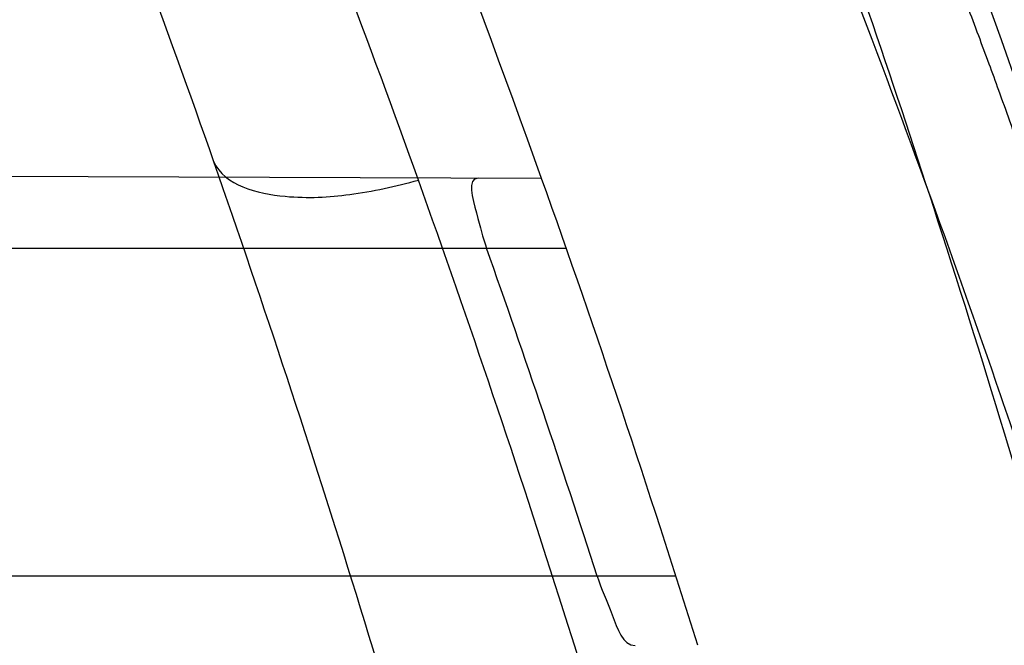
# Model space of a CAD drawing. Header units: millimetres. Extents: x 0 to 297, y 0 to 210.
# Tile 44 of 256: x 141.7195 to 141.76, y 90.988 to 91.0137. Entities that reach past the tile are written whole.
import ezdxf

# ---------------------------------------------------------------- set-up
doc = ezdxf.new("R2010")
doc.units = ezdxf.units.MM
doc.header["$LTSCALE"] = 16.335
doc.layers.get('0').update_dxf_attribs({"linetype": 'CONTINUOUS'})
for name, color, linetype in [('01_GLOBAL', 7, 'CONTINUOUS'), ('INTFCLR_1', 7, 'CONTINUOUS'), ('INTFCLR_144815', 7, 'CONTINUOUS')]:
    doc.layers.add(name, color=color, linetype=linetype)

msp = doc.modelspace()

# ---------------------------------------------------------------- linework, layer by layer
at = {"color": 7, "linetype": 'Continuous'}
msp.add_circle((142.5788034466, 92.2083412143), 3.42, dxfattribs=at)
at = {"color": 9, "linetype": 'Continuous'}
msp.add_arc((142.5788034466, 92.2083412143), 3.3761688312, 182.9674534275, 267.0325465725, dxfattribs=at)
at = {"layer": '01_GLOBAL', "color": 7, "linetype": 'Continuous'}
msp.add_circle((142.5788034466, 92.2083412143), 3.465, dxfattribs=at)
at = {"layer": 'INTFCLR_1', "color": 9, "linetype": 'Continuous'}
for p, q in [((141.740971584, 91.0072079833), (141.7087014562, 91.00732062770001)), ((141.7089004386, 91.0043395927), (141.7419872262, 91.0043395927)), ((141.7465044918, 90.9908395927), (141.7137629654, 90.9908395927))]:
    msp.add_line(p, q, dxfattribs=at)
at = {"layer": 'INTFCLR_1', "color": 6, "linetype": 'Continuous'}
for centre, radius, start, end in [((141.273551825, 90.84008959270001), 0.5431065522, 270, 90.00000002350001), ((141.273551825, 90.84008959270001), 0.5161422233, 270, 90.00000002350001), ((141.273551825, 90.84008959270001), 0.4963968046, 17.3348347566, 19.6736901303), ((141.2739800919, 90.84009777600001), 0.4928953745, 17.8080597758, 19.4642371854)]:
    msp.add_arc(centre, radius, start, end, dxfattribs=at)
at = {"layer": 'INTFCLR_1', "color": 9, "linetype": 'Continuous'}
msp.add_arc((141.273551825, 90.84008959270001), 0.4963968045, 19.6736901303, 22.8607581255, dxfattribs=at)
for points, knots in [([(141.7564146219, 90.67214758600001), (141.7574831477, 90.6750551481), (141.7595771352, 90.68092625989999), (141.7635668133, 90.69283277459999), (141.7700402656, 90.7142045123), (141.7760428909, 90.73928884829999), (141.7800065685, 90.7617077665), (141.7816728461, 90.7731553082), (141.7825328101, 90.7797764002), (141.7845176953, 90.7963988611), (141.7865801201, 90.82480135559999), (141.786249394, 90.85831129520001), (141.7846909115, 90.8800272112), (141.783710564, 90.8900544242), (141.7829887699, 90.8967234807), (141.7807586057, 90.9147232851), (141.7756949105, 90.94354598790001), (141.7683980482, 90.97168599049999), (141.7631787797, 90.98838778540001), (141.7612158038, 90.9943618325), (141.7582294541, 91.0031618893), (141.7514922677, 91.0215597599), (141.7398577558, 91.04856209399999), (141.7266081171, 91.07407256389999), (141.7173713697, 91.0897744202), (141.7130543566, 91.096763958), (141.7101864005, 91.1013200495), (141.7024300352, 91.1133026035), (141.6894327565, 91.1316928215), (141.6713790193, 91.1540805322), (141.6560874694, 91.1708617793), (141.64540551, 91.18158825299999), (141.6394993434, 91.18726746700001), (141.6313044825, 91.1949266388), (141.6198341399, 91.2049554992), (141.6074179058, 91.2146860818), (141.5999877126, 91.21997005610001), (141.5969902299, 91.2219990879), (141.595231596, 91.2231656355), (141.5931919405, 91.2244765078), (141.5909359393, 91.2258549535), (141.5889565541, 91.22699033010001), (141.587260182, 91.2278794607), (141.5858677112, 91.2285262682), (141.5847587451, 91.228921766), (141.5839916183, 91.22910084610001), (141.5833474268, 91.229003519), (141.5832219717, 91.22839726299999), (141.5835311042, 91.22772715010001), (141.5840679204, 91.2267985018), (141.5849352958, 91.22562953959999), (141.5860911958, 91.2242042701), (141.587545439, 91.22253261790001), (141.5892822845, 91.2206136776), (141.5909074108, 91.2188652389), (141.5923395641, 91.21734229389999), (141.5948337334, 91.21470682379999), (141.5989725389, 91.2103803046), (141.6073909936, 91.20154652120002), (141.6165855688, 91.19163585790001), (141.6249614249, 91.18216354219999), (141.6301387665, 91.17614023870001), (141.6384641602, 91.1662523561), (141.6512098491, 91.1502285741), (141.6679191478, 91.126915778), (141.680013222, 91.107884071), (141.6879313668, 91.094337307), (141.6933038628, 91.08480936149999), (141.702572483, 91.0674180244), (141.7149508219, 91.0411554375), (141.7234902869, 91.0192594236), (141.7274621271, 91.00790684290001)], [0, 0, 0, 0, 0.0103790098, 0.0208837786, 0.0420711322, 0.08518383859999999, 0.1071959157, 0.1183352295, 0.1239409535, 0.1295662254, 0.1744257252, 0.2192335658, 0.2417179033, 0.2473538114, 0.2529901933, 0.2641930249, 0.3081221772, 0.3509242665, 0.3614865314, 0.3667493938, 0.3719931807, 0.3926229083, 0.4323809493, 0.4704125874, 0.488853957, 0.4934075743, 0.4979380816, 0.506891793, 0.541232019, 0.5733300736, 0.6031972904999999, 0.6172524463, 0.624045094, 0.6306497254, 0.6548348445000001, 0.6750681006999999, 0.6834748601, 0.6853777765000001, 0.68719583, 0.6905456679, 0.6935010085, 0.6960526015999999, 0.698191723, 0.6999112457, 0.7012080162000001, 0.7020916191, 0.7026257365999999, 0.703100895, 0.7038825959, 0.7050751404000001, 0.7066972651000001, 0.7087491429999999, 0.7112254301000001, 0.7141189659, 0.7174213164, 0.7192231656, 0.7211235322, 0.729579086, 0.7392841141, 0.7620097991, 0.7748694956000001, 0.7816475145, 0.7886215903, 0.818178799, 0.8502213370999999, 0.88468242, 0.8936821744, 0.9027945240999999, 0.9213302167, 0.9597016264, 1, 1, 1, 1]), ([(141.7358975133, 91.0071406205), (141.7318460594, 91.01844594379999), (141.7231341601, 91.04025096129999), (141.7105173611, 91.0663792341), (141.701072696, 91.0836773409), (141.6955966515, 91.0931566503), (141.6875212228, 91.1066417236), (141.6751867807, 91.12558434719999), (141.6581544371, 91.14877272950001), (141.6451671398, 91.16470230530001), (141.6366834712, 91.1745312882), (141.6314052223, 91.1805210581), (141.6228646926, 91.18994094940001), (141.613493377, 91.19978937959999), (141.6049081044, 91.20856863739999), (141.6006923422, 91.21286001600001), (141.5981418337, 91.21548448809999), (141.5966958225, 91.2169787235), (141.5943954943, 91.2194050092), (141.5923320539, 91.2215537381), (141.5877441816, 91.2270898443), (141.589474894, 91.22708959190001)], [0, 0, 0, 0, 0.1351411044, 0.2639657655, 0.326251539, 0.3568857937, 0.3871506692, 0.5031238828, 0.6110823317, 0.7107727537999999, 0.7343091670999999, 0.7571888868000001, 0.8006105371, 0.8773801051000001, 0.9101731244, 0.9387430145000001, 0.9451630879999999, 0.9512497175, 0.9624026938, 0.9805243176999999, 1, 1, 1, 1]), ([(141.589474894, 91.22708959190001), (141.5901302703, 91.2270894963), (141.5934664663, 91.2257697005), (141.5972968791, 91.2235292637), (141.6010154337, 91.2211904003), (141.6028021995, 91.2200263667), (141.6058484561, 91.21800314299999), (141.6133970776, 91.21273816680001), (141.6260174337, 91.20304741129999), (141.6376862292, 91.1930563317), (141.6460232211, 91.1854269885), (141.6520280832, 91.1797738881), (141.6628847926, 91.1691018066), (141.6784293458, 91.15240674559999), (141.6967876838, 91.1301309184), (141.7100118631, 91.1118246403), (141.7179037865, 91.099896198), (141.7208202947, 91.09536318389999), (141.7252087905, 91.0884116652), (141.734595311, 91.0728013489), (141.748064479, 91.04743455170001), (141.7598995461, 91.0205684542), (141.766753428, 91.0022608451), (141.7697904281, 90.99350690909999), (141.7717861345, 90.9875658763), (141.7770905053, 90.9709626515), (141.7845086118, 90.94298471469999), (141.7896594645, 90.91431187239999), (141.7919274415, 90.89640779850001), (141.7926613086, 90.8897756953), (141.793657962, 90.87980496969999), (141.795242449, 90.8582113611), (141.7955788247, 90.82488434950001), (141.7934815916, 90.79663997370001), (141.7914638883, 90.7801127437), (141.7905895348, 90.7735282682), (141.788895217, 90.7621430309), (141.7848639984, 90.73984187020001), (141.7787596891, 90.71489416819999), (141.7721799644, 90.6936469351), (141.768123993, 90.6818069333), (141.7659952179, 90.6759685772), (141.7649089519, 90.6730772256)], [0, 0, 0, 0, 0.0031306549, 0.0166311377, 0.0214593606, 0.0240790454, 0.0268205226, 0.0389267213, 0.0680356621, 0.1027866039, 0.1122691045, 0.1220183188, 0.1421809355, 0.1849822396, 0.2309158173, 0.2799873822, 0.2927706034, 0.2992370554, 0.3057353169, 0.3320403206, 0.3862319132, 0.4428084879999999, 0.4721383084, 0.4795908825, 0.487069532, 0.5020757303, 0.5628487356, 0.6251729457, 0.6410612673, 0.6490543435, 0.6570463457, 0.6889269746, 0.7524526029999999, 0.8160592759, 0.8240370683, 0.8319876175, 0.8477879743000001, 0.8790177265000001, 0.9402188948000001, 0.970317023, 0.9852457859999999, 1, 1, 1, 1]), ([(141.7253905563, 90.95128740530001), (141.724973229, 90.95288689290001), (141.7243076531, 90.95527262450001), (141.7233398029, 90.95842231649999), (141.7218420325, 90.963004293), (141.71935493, 90.9696054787), (141.7163531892, 90.97591489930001), (141.7141387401, 90.97987542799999), (141.7126401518, 90.9823921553), (141.7099336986, 90.98652218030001), (141.7056479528, 90.99189626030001), (141.7011888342, 90.9960574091), (141.6980236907, 90.9984691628), (141.695867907, 90.9999798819), (141.6919530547, 91.00239324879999), (141.6859110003, 91.0052094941), (141.6801357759, 91.0069946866), (141.6761363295, 91.00793918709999), (141.6733675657, 91.0085168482), (141.6683827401, 91.0093736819), (141.6610182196, 91.0101702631), (141.653474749, 91.0105553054), (141.6480509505, 91.0106794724), (141.6448667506, 91.0107164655), (141.6399940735, 91.0107416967), (141.6326138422, 91.0106735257), (141.6226920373, 91.01046249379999), (141.6160338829, 91.0102829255), (141.6126829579, 91.0101837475)], [0, 0, 0, 0, 0.0346278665, 0.051871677, 0.0690216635, 0.135606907, 0.1994957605, 0.215141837, 0.2306514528, 0.2608466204, 0.3185308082, 0.3741944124, 0.3880448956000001, 0.4018755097, 0.4293241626, 0.4842905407, 0.5409817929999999, 0.5556132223, 0.5703744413, 0.6002237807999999, 0.6615312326, 0.7254044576, 0.7584008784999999, 0.7751754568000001, 0.7921112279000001, 0.8604747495, 0.9297738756, 1, 1, 1, 1]), ([(141.7274621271, 91.00790684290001), (141.7315912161, 90.9961048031), (141.7390893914, 90.97185256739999), (141.7462276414, 90.94067982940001), (141.7497519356, 90.91986040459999), (141.7511690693, 90.91003879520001), (141.7520562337, 90.903430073), (141.7542266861, 90.88522496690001), (141.7563129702, 90.8552042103), (141.7560193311, 90.8250769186), (141.75492511, 90.80665849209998), (141.7544248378, 90.79993719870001), (141.7535799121, 90.7899339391), (141.7512498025, 90.76863348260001), (141.7458257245, 90.73651859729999), (141.7391945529, 90.7098498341), (141.7346932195, 90.69454437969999), (141.7328673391, 90.6885424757), (141.7295794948, 90.67824709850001), (141.7226337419, 90.6583743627), (141.7115361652, 90.63128552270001), (141.7001192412, 90.60802526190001), (141.6927555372, 90.5944485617), (141.6900841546, 90.589659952), (141.6861147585, 90.582673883), (141.6775648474, 90.56827510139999), (141.6639972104, 90.5475548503), (141.6473654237, 90.5249373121), (141.6353721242, 90.510182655), (141.6284582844, 90.5020841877), (141.6258517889, 90.4990615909), (141.6214530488, 90.49403413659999), (141.6133270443, 90.48498786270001), (141.6044845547, 90.4755649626), (141.5965053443, 90.4672222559), (141.5917239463, 90.4622035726), (141.5879282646, 90.458105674), (141.5854794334, 90.455268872), (141.5841304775, 90.4534756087), (141.5835709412, 90.4525240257), (141.5832318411, 90.4518413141), (141.5833749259, 90.4509528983), (141.5852684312, 90.45133920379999), (141.5873513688, 90.45233756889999), (141.5911230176, 90.4543766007), (141.5947207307, 90.45666834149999), (141.5976748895, 90.4586369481), (141.5995705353, 90.45994039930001), (141.602756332, 90.46217006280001), (141.6078515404, 90.4659004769), (141.6149715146, 90.47143524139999), (141.62561538, 90.4801941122), (141.6351418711, 90.48873792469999), (141.6434777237, 90.4967321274), (141.649452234, 90.502628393), (141.6602195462, 90.51373015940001), (141.6755659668, 90.5310421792), (141.6935858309, 90.5540599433), (141.7064887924, 90.5729162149), (141.7141583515, 90.5851797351), (141.7169899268, 90.589838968), (141.721250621, 90.59698783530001), (141.7303494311, 90.61303956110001), (141.743335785, 90.63909440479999), (141.7522698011, 90.66086912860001), (141.7564146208, 90.6721475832)], [0, 0, 0, 0, 0.0419354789, 0.08505031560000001, 0.1071497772, 0.1127379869, 0.1183317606, 0.1295131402, 0.1742263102, 0.2191466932, 0.230445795, 0.2361065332, 0.241751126, 0.2641147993, 0.3079545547, 0.3508736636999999, 0.3561840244, 0.3614616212, 0.3719139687, 0.3924297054, 0.4320526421, 0.4700131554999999, 0.4792642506, 0.483852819, 0.4884035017, 0.5062126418, 0.5400088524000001, 0.5714206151, 0.6003317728, 0.6037560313, 0.6071340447, 0.6137178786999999, 0.6261602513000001, 0.6479155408, 0.6570536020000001, 0.6648783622, 0.6711643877, 0.6757843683, 0.6774462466, 0.6786751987, 0.6794900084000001, 0.6799813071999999, 0.6813020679, 0.6842478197, 0.6888651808, 0.6950795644, 0.6987591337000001, 0.70073729, 0.7027989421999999, 0.7117993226, 0.7219139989, 0.7330405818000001, 0.7580265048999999, 0.7648041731, 0.7717766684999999, 0.7861782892, 0.816667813, 0.8493175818, 0.8841610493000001, 0.8932352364, 0.8978283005, 0.9024468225, 0.9211469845, 0.9596997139, 1, 1, 1, 1]), ([(141.7229346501, 90.950562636), (141.7225203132, 90.9520869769), (141.7218596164, 90.95436026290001), (141.7209005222, 90.9573606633), (141.7194166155, 90.9617297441), (141.7169546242, 90.9680267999), (141.7139955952, 90.9740387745), (141.7118172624, 90.9778135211), (141.7103415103, 90.9802161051), (141.7076752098, 90.9841638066), (141.7034603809, 90.98930325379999), (141.6990952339, 90.9932809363), (141.6959998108, 90.99559177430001), (141.6938889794, 90.9970435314), (141.6900556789, 90.9993663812), (141.6841506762, 91.0020863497), (141.6785147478, 91.0038272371), (141.6746112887, 91.00475625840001), (141.6719096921, 91.0053289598), (141.6670470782, 91.0061827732), (141.6598660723, 91.0070039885), (141.6525099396, 91.0074362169), (141.6472212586, 91.0076044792), (141.6441167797, 91.00766953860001), (141.6393662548, 91.00773907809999), (141.632170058, 91.0077458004), (141.6224934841, 91.00764605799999), (141.6159991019, 91.0075437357), (141.61273008, 91.00748667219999)], [0, 0, 0, 0, 0.0341067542, 0.0511005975, 0.068008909, 0.1337310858, 0.1969343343, 0.2124407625, 0.2278215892, 0.257805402, 0.3152480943, 0.3708921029, 0.3847695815, 0.3986396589, 0.4261925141, 0.481455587, 0.5385040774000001, 0.553232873, 0.5680896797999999, 0.5981246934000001, 0.6597952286, 0.7240152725, 0.7571801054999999, 0.774039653, 0.7910593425, 0.8597607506, 0.9294066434, 1, 1, 1, 1]), ([(141.7274621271, 91.00790684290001), (141.7279266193, 91.00691605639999), (141.7303160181, 91.0063190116), (141.7331254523, 91.0064936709), (141.7349717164, 91.0068767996), (141.7358975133, 91.0071406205)], [0, 0, 0, 0, 0.371935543, 0.6727980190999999, 1, 1, 1, 1]), ([(141.5894748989, 90.4530895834), (141.5892979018, 90.4530896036), (141.5888645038, 90.453175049), (141.5888868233, 90.45395412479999), (141.5893505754, 90.4547556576), (141.5901524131, 90.4559470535), (141.5913747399, 90.4574296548), (141.5929802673, 90.4592514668), (141.5949656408, 90.4613878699), (141.5971947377, 90.4637206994), (141.5996190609, 90.4662163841), (141.6031782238, 90.46985252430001), (141.6105296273, 90.4773399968), (141.6195432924, 90.486704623), (141.6278287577, 90.4956995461), (141.6323134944, 90.500698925), (141.6349707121, 90.50370456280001), (141.642015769, 90.5117541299), (141.6542358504, 90.5264206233), (141.6711890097, 90.54891642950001), (141.6850238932, 90.56953556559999), (141.6937443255, 90.58386952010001), (141.6977917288, 90.5908225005), (141.7005148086, 90.5955870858), (141.7080176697, 90.6090898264), (141.7196527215, 90.63222718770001), (141.7309710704, 90.65919529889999), (141.7380553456, 90.6789827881), (141.7414080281, 90.689232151), (141.74326968, 90.6952065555), (141.7478571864, 90.7104352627), (141.754617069, 90.7369742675), (141.7601493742, 90.7689508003), (141.7625257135, 90.7901596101), (141.7633872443, 90.80011831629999), (141.7638973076, 90.8068091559), (141.7650129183, 90.8251434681), (141.7653124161, 90.8551382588), (141.7631848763, 90.8850242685), (141.7609722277, 90.9031442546), (141.7600677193, 90.9097228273), (141.758622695, 90.9195008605), (141.7550282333, 90.9402318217), (141.7477475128, 90.9712699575), (141.7401050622, 90.9953997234), (141.7358975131, 91.00714062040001)], [0, 0, 0, 0, 0.0008731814, 0.0017184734, 0.0032338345, 0.0055641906, 0.008732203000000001, 0.0127298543, 0.0175349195, 0.0231216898, 0.028646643, 0.0346996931, 0.0482229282, 0.0804128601, 0.09881585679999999, 0.1085510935, 0.1135452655, 0.1186072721, 0.1613234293, 0.207686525, 0.2575125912, 0.2837456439, 0.2904463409, 0.297201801, 0.3108185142, 0.3666506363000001, 0.4248611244, 0.4549770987, 0.470314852, 0.4780577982, 0.4858479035, 0.548777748, 0.6130125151, 0.6457681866, 0.6540348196, 0.6623247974, 0.6788712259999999, 0.7446474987, 0.8101274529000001, 0.8265054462, 0.8346996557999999, 0.8428862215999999, 0.8752668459, 0.9384715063, 1, 1, 1, 1])]:
    msp.add_open_spline(points, degree=3, knots=knots, dxfattribs=at)
at = {"layer": 'INTFCLR_1', "color": 6, "linetype": 'Continuous'}
for points, knots in [([(141.6277114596, 91.22708959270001), (141.62722335, 91.22708959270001), (141.6272941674, 91.2251154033), (141.6286240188, 91.2237135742), (141.6303773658, 91.2209404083), (141.6330579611, 91.2176754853), (141.636536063, 91.21338186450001), (141.6409148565, 91.2081556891), (141.6460561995, 91.2020006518), (141.6515635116, 91.19533394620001), (141.6570035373, 91.1886267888), (141.6620669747, 91.18224014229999), (141.6667156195, 91.1762455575), (141.6709428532, 91.17066993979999), (141.6747632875, 91.16552206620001), (141.678203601, 91.1607902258), (141.6812975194, 91.15645408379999), (141.684076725, 91.1524886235), (141.6865629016, 91.14888322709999), (141.6887839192, 91.1456142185), (141.6907670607, 91.14265455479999), (141.6925435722, 91.139969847), (141.6941233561, 91.1375556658), (141.6955259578, 91.1353899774), (141.6967707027, 91.1334503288), (141.6978866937, 91.13169669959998), (141.6988796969, 91.1301244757), (141.6997620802, 91.12871811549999), (141.7005836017, 91.12740101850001), (141.7014128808, 91.12606327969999), (141.7023097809, 91.1246072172), (141.7032931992, 91.12299941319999), (141.7043734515, 91.121219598), (141.7055619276, 91.1192446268), (141.706875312, 91.1170411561), (141.7083246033, 91.11458304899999), (141.7099237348, 91.11183694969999), (141.7116817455, 91.10877663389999), (141.7136163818, 91.10535704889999), (141.7157436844, 91.1015316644), (141.7180830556, 91.0972414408), (141.7206593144, 91.0924115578), (141.7234900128, 91.0869698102), (141.726590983, 91.0808326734), (141.7299816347, 91.0738979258), (141.7336899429, 91.06602274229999), (141.7377398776, 91.05703497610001), (141.7421529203, 91.0467148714), (141.7469453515, 91.0347982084), (141.7521299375, 91.02090744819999), (141.7576364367, 91.0047235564), (141.7631009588, 90.9866925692), (141.7681397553, 90.9675743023), (141.7724835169, 90.948235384), (141.7760959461, 90.928843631), (141.7789762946, 90.9094758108), (141.7811396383, 90.8901288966), (141.78259316, 90.8708485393), (141.7833500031, 90.85161596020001), (141.7834187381, 90.8324615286), (141.782807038, 90.8133676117), (141.7815194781, 90.7943366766), (141.7795595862, 90.7753839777), (141.7769236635, 90.75647136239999), (141.7736112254, 90.7376240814), (141.7696058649, 90.7188012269), (141.7649044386, 90.700026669), (141.7595680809, 90.6815608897), (141.7539109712, 90.6643011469), (141.7483372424, 90.6489785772), (141.7431614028, 90.6358921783), (141.7384031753, 90.6246472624), (141.7340415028, 90.6149110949), (141.7300563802, 90.60642995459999), (141.7264192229, 90.5989959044), (141.7231040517, 90.5924542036), (141.7200858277, 90.5866790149), (141.7173473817, 90.581575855), (141.7148681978, 90.57706222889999), (141.7126227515, 90.5730569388), (141.7105887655, 90.5694929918), (141.7087453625, 90.56631374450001), (141.7070795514, 90.563481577), (141.705579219, 90.560962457), (141.7042282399, 90.55871863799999), (141.7030062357, 90.55670860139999), (141.701896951, 90.554899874), (141.7008702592, 90.5532389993), (141.6998448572, 90.5515926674), (141.698741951, 90.54983502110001), (141.697495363, 90.547864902), (141.6960930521, 90.5456696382), (141.6945138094, 90.5432229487), (141.6927331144, 90.5404962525), (141.6907308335, 90.5374685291), (141.6884841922, 90.5341192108), (141.6859642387, 90.5304209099), (141.6831423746, 90.52634758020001), (141.6799866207, 90.5218758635), (141.6764721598, 90.51699345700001), (141.6725652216, 90.5116795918), (141.668231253, 90.50591584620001), (141.6634587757, 90.49971750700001), (141.6582464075, 90.493104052), (141.6526341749, 90.48615232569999), (141.646910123, 90.4792048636), (141.6415439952, 90.4727739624), (141.6369559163, 90.4673043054), (141.633315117, 90.4628207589), (141.6305101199, 90.4594209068), (141.6286771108, 90.45653647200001), (141.6273060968, 90.45510292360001), (141.6272194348, 90.45308959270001), (141.6277114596, 90.45308959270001)], [0, 0, 0, 0, 0.0017146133, 0.0041239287, 0.0077631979, 0.0127375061, 0.019147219, 0.0271011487, 0.0367138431, 0.0473099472, 0.0574795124, 0.0670486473, 0.07593967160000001, 0.0841262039, 0.0916267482, 0.0984583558, 0.1046766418, 0.1103381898, 0.1154683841, 0.1200606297, 0.1242209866, 0.1279830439, 0.1313690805, 0.1343557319, 0.1370466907, 0.1394649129, 0.141657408, 0.1435788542, 0.1452969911, 0.147110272, 0.1491076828, 0.1513042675, 0.1537308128, 0.1564212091, 0.1594011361, 0.1627417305, 0.1664450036, 0.1705638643, 0.1751393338, 0.1802462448, 0.1859394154, 0.1923045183, 0.1994748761, 0.2074861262, 0.2164579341, 0.2265900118, 0.2380620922, 0.2510852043, 0.2660147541, 0.2831767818, 0.3031618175, 0.3260557, 0.3493456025, 0.3725974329, 0.3956655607, 0.4186206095, 0.4413650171, 0.4640353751, 0.4865253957, 0.5089623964, 0.531306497, 0.5536180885, 0.5759523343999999, 0.598223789, 0.6206818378, 0.6431588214, 0.6658101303, 0.6886542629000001, 0.710664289, 0.7296002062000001, 0.7459208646, 0.7600932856, 0.7724882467, 0.7833944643, 0.793008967, 0.8015592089, 0.8091555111, 0.8158987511, 0.8219029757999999, 0.8272448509, 0.832028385, 0.8363175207, 0.8401542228, 0.8435703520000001, 0.8466171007, 0.8493545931, 0.8518335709, 0.8540704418, 0.8562135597, 0.8586467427, 0.8613594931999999, 0.864403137, 0.8677972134, 0.87158895, 0.8758429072, 0.8805481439, 0.8857559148, 0.8915631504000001, 0.8979547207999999, 0.9049814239, 0.9126947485, 0.9211229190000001, 0.9303127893, 0.9401736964, 0.9507020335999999, 0.9616958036, 0.9717974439, 0.9801138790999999, 0.9868020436, 0.9920080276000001, 0.9957951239, 0.9982716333, 1, 1, 1, 1]), ([(141.6277114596, 90.45308959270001), (141.628171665, 90.45308959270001), (141.6293857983, 90.4535584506), (141.6315047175, 90.4546851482), (141.6344755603, 90.4566024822), (141.6382959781, 90.45932618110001), (141.6430293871, 90.46297042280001), (141.6486619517, 90.46758769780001), (141.6548706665, 90.47298156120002), (141.6611699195, 90.47874448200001), (141.6671157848, 90.4844418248), (141.6725640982, 90.4898702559), (141.6775235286, 90.49499331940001), (141.6820174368, 90.4997851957), (141.6860792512, 90.50424019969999), (141.6897364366, 90.50835687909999), (141.6930192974, 90.51213812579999), (141.695970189, 90.5156093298), (141.6986132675, 90.51877794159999), (141.7009775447, 90.5216603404), (141.7030883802, 90.5242738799), (141.7049778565, 90.526646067), (141.7066938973, 90.528827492), (141.7083843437, 90.53100071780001), (141.7101852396, 90.53334413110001), (141.7120971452, 90.53586602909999), (141.7139888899, 90.53839686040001), (141.7158471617, 90.5409158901), (141.7177807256, 90.5435730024), (141.719921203, 90.54655873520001), (141.7223135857, 90.5499520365), (141.7249869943, 90.55381783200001), (141.7279695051, 90.558226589), (141.7312859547, 90.56325135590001), (141.7349620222, 90.56898214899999), (141.739037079, 90.5755449), (141.7435494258, 90.58308452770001), (141.7485344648, 90.591778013), (141.7540294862, 90.6018595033), (141.760066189, 90.61360340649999), (141.766684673, 90.62742065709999), (141.7737557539, 90.64350792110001), (141.780825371, 90.6613597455), (141.7874356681, 90.68018148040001), (141.7933066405, 90.6992600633), (141.7983875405, 90.71840914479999), (141.8026952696, 90.7376081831), (141.8062277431, 90.7567556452), (141.8090134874, 90.77590353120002), (141.811058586, 90.7949702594), (141.8123825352, 90.81398619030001), (141.8129971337, 90.83293247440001), (141.8129122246, 90.8518123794), (141.8121342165, 90.87063713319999), (141.8106673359, 90.8893947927), (141.8085112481, 90.9080934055), (141.8056642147, 90.9267302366), (141.8021262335, 90.9452767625), (141.7978831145, 90.9637745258), (141.7929277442, 90.9822003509), (141.7872355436, 91.0005755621), (141.7808222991, 91.0188067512), (141.7739442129, 91.03620618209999), (141.7670434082, 91.0519657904), (141.7605810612, 91.0655293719), (141.7546880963, 91.07706645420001), (141.7493295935, 91.08696962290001), (141.7444701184, 91.0955139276), (141.7400702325, 91.1029297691), (141.7360941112, 91.1093927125), (141.7325006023, 91.1150506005), (141.7292596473, 91.12001098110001), (141.726339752, 91.12437206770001), (141.7237187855, 91.128203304), (141.7213647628, 91.13157857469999), (141.7192605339, 91.1345456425), (141.717372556, 91.1371689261), (141.7156764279, 91.13949490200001), (141.7140548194, 91.1416921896), (141.7123690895, 91.1439503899), (141.7105117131, 91.1464071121), (141.7085985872, 91.1489024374), (141.7066793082, 91.1513715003), (141.7047357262, 91.15383994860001), (141.7026024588, 91.1565116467), (141.7002196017, 91.15944934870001), (141.69755058, 91.1626834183), (141.6945697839, 91.1662275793), (141.6912418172, 91.1701004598), (141.6875371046, 91.1743119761), (141.6834171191, 91.178874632), (141.6788518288, 91.1837864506), (141.6738154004, 91.18903530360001), (141.6682758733, 91.1946010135), (141.6622344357, 91.2004349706), (141.6557918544, 91.2063757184), (141.6493931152, 91.21197413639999), (141.6435362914, 91.2168073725), (141.6386043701, 91.22062540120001), (141.6346411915, 91.223465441), (141.6315795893, 91.22545094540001), (141.6294126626, 91.22660901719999), (141.6281767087, 91.22708959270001), (141.6277114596, 91.22708959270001)], [0, 0, 0, 0, 0.0015510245, 0.0042404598, 0.008161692, 0.0134191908, 0.0200669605, 0.0282845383, 0.0379646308, 0.04778133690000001, 0.0570562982, 0.0657163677, 0.0737008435, 0.0810864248, 0.08785639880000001, 0.09401872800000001, 0.09964461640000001, 0.1047327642, 0.1093734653, 0.1135510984, 0.1172970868, 0.1206958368, 0.1237721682, 0.1266512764, 0.1299751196, 0.1337328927, 0.1373171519, 0.1406241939, 0.1442827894, 0.1483924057, 0.1530055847, 0.1582756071, 0.1642330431, 0.1709447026, 0.1785661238, 0.1871788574, 0.1969791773, 0.2081785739, 0.2209513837, 0.2356728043, 0.2526768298, 0.2725784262, 0.2948857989, 0.3173719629, 0.3397942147, 0.362144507, 0.3841260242, 0.4060931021, 0.4277499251, 0.4493238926, 0.4707068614, 0.4919794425, 0.5131973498, 0.5343237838, 0.5554641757, 0.5765947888, 0.5977467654, 0.6189899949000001, 0.6402145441, 0.6616941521, 0.6832817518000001, 0.7050322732, 0.7268136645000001, 0.7463228, 0.7630041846, 0.7774428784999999, 0.7899800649, 0.8009502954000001, 0.8105690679, 0.8190401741, 0.8265233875, 0.8331581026, 0.8390096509, 0.8442114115, 0.8488026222, 0.8528784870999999, 0.8564706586, 0.8596954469, 0.8625805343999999, 0.8656744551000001, 0.8691928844, 0.8729603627, 0.8762716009, 0.879732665, 0.8835489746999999, 0.8877941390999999, 0.8924809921, 0.8976810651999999, 0.9034017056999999, 0.9096904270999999, 0.916584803, 0.9241199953, 0.932290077, 0.9411002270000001, 0.9505839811, 0.960593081, 0.9706330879, 0.9792338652, 0.9861845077, 0.991642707, 0.9956806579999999, 0.9984319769, 1, 1, 1, 1]), ([(141.738357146, 91.0072171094), (141.7378806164, 91.0072187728), (141.7383843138, 91.0054969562), (141.7385387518, 91.0048137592), (141.7387063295, 91.0043395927)], [0, 0, 0, 0, 0.4865355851, 1, 1, 1, 1]), ([(141.7432590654, 90.9908395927), (141.7434333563, 90.9902970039), (141.7438668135, 90.9894506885), (141.7443035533, 90.98798283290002), (141.7448294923, 90.98798466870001)], [0, 0, 0, 0, 0.5200542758, 1, 1, 1, 1])]:
    msp.add_open_spline(points, degree=3, knots=knots, dxfattribs=at)
at = {"layer": 'INTFCLR_144815', "color": 6, "linetype": 'Continuous'}
for radius in [0.5743020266, 0.5472855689]:
    msp.add_circle((141.273551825, 90.84008959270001), radius, dxfattribs=at)
for radius, start, end in [(0.7917112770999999, 313.9937911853, 154.5150993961), (0.7647112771, 312.9543589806, 154.5144414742), (0.73941501, 282.2440355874, 71.2863570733), (0.5834285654, 308.490992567, 51.50900743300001), (0.6104450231, 316.9838592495, 43.0161407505), (0.5760164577, 313.9992414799, 46.00075850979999)]:
    msp.add_arc((141.273551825, 90.84008959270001), radius, start, end, dxfattribs=at)
at = {"layer": 'INTFCLR_144815', "color": 9, "linetype": 'Continuous'}
for centre, radius, start, end in [((141.273551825, 90.84008959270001), 0.7345008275, 292.4997540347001, 54.0964566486), ((141.2735550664, 90.84009111), 0.6625959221, 292.4997540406, 54.09645665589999), ((141.2735749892, 90.84009512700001), 0.6513931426, 311.2505121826, 48.7494878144), ((141.2735518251, 90.84008959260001), 0.5937131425, 314.0862202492, 45.9137797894), ((141.273551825, 90.84008959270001), 0.5795156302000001, 313.8592910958, 46.1407088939), ((141.273551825, 90.84008959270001), 0.5757241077, 314.0319604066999, 45.9680396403)]:
    msp.add_arc(centre, radius, start, end, dxfattribs=at)
at = {"layer": 'INTFCLR_144815', "color": 6, "linetype": 'Continuous'}
for points, knots in [([(141.8173538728, 90.8400895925), (141.8173538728, 90.8429179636), (141.8173118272, 90.8485754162), (141.8171225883, 90.85706124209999), (141.8168070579, 90.8655470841), (141.8163650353, 90.87403295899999), (141.8157962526, 90.88251870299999), (141.8151003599, 90.891004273), (141.8142769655, 90.8994892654), (141.8133255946, 90.9079734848), (141.8122457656, 90.91645624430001), (141.8110369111, 90.9249371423), (141.8096985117, 90.9334151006), (141.8082299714, 90.94188934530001), (141.8066308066, 90.95035831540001), (141.8049004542, 90.9588208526), (141.8030385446, 90.9672748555), (141.80104466, 90.9757185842), (141.7989186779, 90.98414922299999), (141.7966604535, 90.9925643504), (141.7942702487, 91.0009603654), (141.7917483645, 91.0093340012), (141.789095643, 91.01768070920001), (141.7863130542, 91.02599619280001), (141.7834022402, 91.03427485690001), (141.7803651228, 91.0425111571), (141.7772043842, 91.0506984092), (141.7739232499, 91.0588295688), (141.7705257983, 91.06689663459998), (141.767016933, 91.07489092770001), (141.763402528, 91.0828029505), (141.7596895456, 91.09062233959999), (141.7558861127, 91.0983379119), (141.7520015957, 91.10593770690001), (141.7480466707, 91.1134090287), (141.744033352, 91.1207385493), (141.7399749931, 91.1279124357), (141.7358862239, 91.13491655), (141.7317828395, 91.1417366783), (141.7276816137, 91.148358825), (141.7236000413, 91.1547695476), (141.7195560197, 91.1609563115), (141.7155674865, 91.1669078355), (141.7116520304, 91.17261441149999), (141.7078264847, 91.17806819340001), (141.7041065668, 91.1832633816), (141.7005065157, 91.1881963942), (141.6970389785, 91.19286569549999), (141.6937149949, 91.1972715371), (141.690544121, 91.20141556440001), (141.6875338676, 91.20530135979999), (141.6846894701, 91.2089345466), (141.6820136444, 91.2123229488), (141.6795073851, 91.21547549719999), (141.6771704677, 91.2184015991), (141.6750020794, 91.22111039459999), (141.6730008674, 91.22361076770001), (141.6711651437, 91.22591115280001), (141.669493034, 91.2280194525), (141.6679826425, 91.2299427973), (141.666632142, 91.23168780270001), (141.6654391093, 91.2332604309), (141.6644023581, 91.2346669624), (141.6635160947, 91.2359113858), (141.6627882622, 91.2370028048), (141.6621863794, 91.2379330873), (141.6617182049, 91.2388949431), (141.6610997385, 91.2396961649), (141.6615040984, 91.2405846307), (141.6617698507, 91.240589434)], [0, 0, 0, 0, 0.0193136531, 0.0386315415, 0.05795820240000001, 0.0772974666, 0.0966541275, 0.1160313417, 0.1354339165, 0.1548642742, 0.1743271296, 0.1938240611, 0.2133596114, 0.2329339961, 0.2525510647, 0.2722100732, 0.2919141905, 0.3116608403, 0.3314519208, 0.351283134, 0.3711547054, 0.3910601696, 0.4109974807, 0.4309575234, 0.4509352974, 0.4709189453, 0.4908990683, 0.5108615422, 0.5307908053, 0.5506690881, 0.5704756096, 0.5901867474, 0.6097758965, 0.6292133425, 0.6484663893, 0.6674992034, 0.6862731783, 0.7047472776, 0.7228785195, 0.7406226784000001, 0.7579352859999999, 0.7747726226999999, 0.7910927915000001, 0.8068568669, 0.8220298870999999, 0.8365818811, 0.8504883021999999, 0.8637310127, 0.8762964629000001, 0.8881752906, 0.8993620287, 0.9098612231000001, 0.9196832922, 0.928844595, 0.9373624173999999, 0.9452545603, 0.952538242, 0.9592315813, 0.9653514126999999, 0.970913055, 0.9759307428, 0.980418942, 0.9843915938, 0.9878631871, 0.9908472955, 0.9933569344, 0.9954053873, 0.9981850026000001, 1, 1, 1, 1]), ([(141.6746009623, 90.43958975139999), (141.6743294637, 90.43959473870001), (141.6739346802, 90.44051627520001), (141.6745467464, 90.4413356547), (141.6750158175, 90.4423304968), (141.6756162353, 90.44328992), (141.6763427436, 90.4444157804), (141.6772268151, 90.4456987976), (141.6782605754, 90.44714833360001), (141.6794495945, 90.44876833), (141.6807951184, 90.4505653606), (141.6822994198, 90.4525454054), (141.6839649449, 90.45471611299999), (141.6857956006, 90.45708743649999), (141.6877946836, 90.4596693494), (141.6899625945, 90.4624689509), (141.6922956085, 90.46548894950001), (141.6947877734, 90.46873001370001), (141.6974360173, 90.4721973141), (141.7002434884, 90.4759050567), (141.7032142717, 90.479869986), (141.7063442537, 90.4840993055), (141.7096232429, 90.48859288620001), (141.7130388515, 90.4933481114), (141.7165811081, 90.4983662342), (141.7202374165, 90.50364521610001), (141.7239937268, 90.50918105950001), (141.7278347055, 90.5149677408), (141.731743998, 90.52099726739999), (141.735704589, 90.5272598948), (141.7396991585, 90.53374437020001), (141.7437104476, 90.540438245), (141.7477216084, 90.5473282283), (141.7517165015, 90.5544005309), (141.7556799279, 90.56164117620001), (141.7595977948, 90.56903626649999), (141.7634572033, 90.57657217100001), (141.767246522, 90.5842357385), (141.7709553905, 90.5920144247), (141.7745746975, 90.5998964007), (141.7780965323, 90.60787062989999), (141.7815140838, 90.6159268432), (141.7848215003, 90.6240554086), (141.7880144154, 90.63224886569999), (141.7910827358, 90.6404831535), (141.7940232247, 90.64874868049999), (141.7968372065, 90.6570474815), (141.7995279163, 90.6653897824), (141.8020958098, 90.6737784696), (141.8045374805, 90.68220316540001), (141.8068514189, 90.6906590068), (141.8090350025, 90.6991353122), (141.811086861, 90.7076240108), (141.8130074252, 90.7161235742), (141.8147973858, 90.72463376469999), (141.8164574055, 90.7331545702), (141.8179878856, 90.74168503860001), (141.8193889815, 90.750222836), (141.8206608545, 90.75876512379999), (141.8218038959, 90.7673101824), (141.8228186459, 90.77585753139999), (141.8237055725, 90.7844065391), (141.8244651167, 90.7929567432), (141.8250976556, 90.80150752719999), (141.8256035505, 90.8100588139), (141.825983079, 90.8186102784), (141.8262364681, 90.8271620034), (141.8263638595, 90.8357137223), (141.8263653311, 90.8442655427), (141.8262408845, 90.8528172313), (141.825990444, 90.8613689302), (141.8256138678, 90.8699203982), (141.8251109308, 90.8784716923), (141.8244813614, 90.887022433), (141.8237248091, 90.89557247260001), (141.8228408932, 90.9041213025), (141.821829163, 90.912668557), (141.8206891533, 90.9212135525), (141.8194203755, 90.92975547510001), (141.8180223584, 90.9382932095), (141.8164946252, 90.9468255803), (141.8148367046, 90.9553513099), (141.8130483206, 90.963868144), (141.8111294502, 90.9723729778), (141.8090801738, 90.9808627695), (141.8069004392, 90.98933536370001), (141.8045900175, 90.9977893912), (141.8021489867, 91.00622242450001), (141.7995780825, 91.01463013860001), (141.7968786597, 91.02300697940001), (141.794052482, 91.0313470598), (141.7911015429, 91.0396447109), (141.7880284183, 91.0478935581), (141.7848363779, 91.0560864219), (141.7815294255, 91.0642154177), (141.7781123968, 91.07227190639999), (141.7745910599, 91.08024645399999), (141.7709722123, 91.0881288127), (141.7672637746, 91.0959079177), (141.7634748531, 91.1035719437), (141.7596157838, 91.11110838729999), (141.7556981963, 91.11850409), (141.7517349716, 91.12574544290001), (141.7477402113, 91.1328185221), (141.7437291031, 91.139709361), (141.7397177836, 91.14640416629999), (141.7357230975, 91.1528896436), (141.7317622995, 91.15915334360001), (141.7278527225, 91.165183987), (141.7240113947, 91.17097180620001), (141.7202546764, 91.17650879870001), (141.7165979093, 91.18178892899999), (141.7130551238, 91.18680822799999), (141.7096387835, 91.1915648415), (141.7063596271, 91.1960589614), (141.7032265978, 91.2002926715), (141.7002468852, 91.2042696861), (141.6974259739, 91.20799513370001), (141.6947677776, 91.2114752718), (141.6922747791, 91.2147172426), (141.689948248, 91.21772876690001), (141.6877884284, 91.2205179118), (141.6857947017, 91.2230929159), (141.6839658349, 91.225461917), (141.6823001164, 91.22763286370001), (141.6807955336, 91.2296132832), (141.6794499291, 91.23141037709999), (141.6782609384, 91.2330304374), (141.6772266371, 91.234480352), (141.6763438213, 91.235762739), (141.6756133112, 91.23689083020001), (141.6750243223, 91.237843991), (141.6745991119, 91.2386960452), (141.6741632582, 91.23944360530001), (141.6741898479, 91.240581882), (141.6746009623, 91.240589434)], [0, 0, 0, 0, 0.0009311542, 0.0023661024, 0.0034197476, 0.004708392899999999, 0.006238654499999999, 0.0080169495, 0.0100497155, 0.0123440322, 0.0149074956, 0.0177478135, 0.0208710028, 0.0242896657, 0.0280205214, 0.0320682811, 0.0364316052, 0.0411066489, 0.04608797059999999, 0.0513925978, 0.0570544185, 0.0630770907, 0.069434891, 0.0761294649, 0.08315356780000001, 0.09049758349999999, 0.0981493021, 0.1060937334, 0.1143137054, 0.1227901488, 0.1315025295, 0.1404294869, 0.1495493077, 0.1588404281, 0.1682819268, 0.1778537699, 0.1875370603, 0.197314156, 0.207168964, 0.217086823, 0.2270545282, 0.2370604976, 0.2470942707, 0.2571461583, 0.2672135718, 0.2772260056, 0.2872285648, 0.2972614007, 0.3072826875, 0.3173107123, 0.3273382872, 0.3373435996, 0.3473246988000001, 0.3572841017, 0.367223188, 0.3771444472, 0.387051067, 0.3969410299, 0.4068119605, 0.4166652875, 0.4265028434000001, 0.4363264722, 0.4461370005, 0.4559367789, 0.4657270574, 0.4755104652, 0.4852884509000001, 0.4950636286, 0.5048374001, 0.5146124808, 0.5243903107, 0.5341735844, 0.5439637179, 0.5537632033, 0.5635732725, 0.5733961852, 0.5832332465, 0.5930862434, 0.6029564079, 0.6128446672, 0.6227518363, 0.6326790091, 0.6426268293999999, 0.6525927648, 0.6625749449, 0.6725742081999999, 0.6825911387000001, 0.6926266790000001, 0.7026779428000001, 0.7127386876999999, 0.7228052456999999, 0.7328732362, 0.7429368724, 0.7529895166, 0.7630233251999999, 0.7730292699, 0.7829971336, 0.7929151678, 0.8027701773, 0.8125475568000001, 0.8222311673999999, 0.8318035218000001, 0.8412455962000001, 0.8505374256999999, 0.8596580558, 0.8685859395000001, 0.8772993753, 0.8857769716, 0.8939982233, 0.9019439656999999, 0.9095970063, 0.9169424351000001, 0.9239679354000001, 0.9306640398, 0.9370242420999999, 0.9430448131, 0.9487246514, 0.9540648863, 0.9590688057, 0.9637413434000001, 0.9680887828, 0.9721183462, 0.9758379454, 0.9792560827, 0.9823810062, 0.9852211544, 0.9877847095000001, 0.9900792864, 0.992112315, 0.993890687, 0.995421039, 0.9967097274, 0.9977633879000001, 0.9985900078, 1, 1, 1, 1]), ([(141.6367999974, 91.22708959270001), (141.6364399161, 91.22708959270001), (141.6363255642, 91.2257295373), (141.6372569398, 91.2246598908), (141.63838536, 91.2227304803), (141.640177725, 91.22043632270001), (141.6424921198, 91.21746939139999), (141.6453817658, 91.2139362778), (141.6488464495, 91.20973608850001), (141.6528933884, 91.2048489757), (141.6575677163, 91.199162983), (141.6628623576, 91.1926298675), (141.6687637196, 91.1851889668), (141.6752395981, 91.1767911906), (141.6822044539, 91.1674440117), (141.6895907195, 91.157123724), (141.6972639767, 91.1458992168), (141.7051198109, 91.13380263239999), (141.7130153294, 91.12094050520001), (141.7208404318, 91.1073882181), (141.7284773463, 91.0932606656), (141.7358420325, 91.0786403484), (141.7428534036, 91.06363170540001), (141.7494631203, 91.0482979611), (141.755622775, 91.03272547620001), (141.7613102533, 91.0169574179), (141.7665038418, 91.0010528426), (141.7711928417, 90.98505273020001), (141.7753772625, 90.9689752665), (141.7790480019, 90.9528793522), (141.7822197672, 90.9367335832), (141.7848866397, 90.9206013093), (141.7870606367, 90.9044473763), (141.7887417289, 90.888322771), (141.7899368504, 90.8722155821), (141.7906506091, 90.85614051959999), (141.7908088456, 90.8454361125), (141.7908088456, 90.84008959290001)], [0, 0, 0, 0, 0.0025344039, 0.005901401, 0.0109295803, 0.0177704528, 0.0265540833, 0.0373505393, 0.04991676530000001, 0.0648695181, 0.0820131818, 0.1017234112, 0.1240566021, 0.1488553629, 0.1763609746, 0.2060970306, 0.2381748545, 0.2720515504, 0.3076064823, 0.3443876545, 0.3821831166, 0.4206251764, 0.4595934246, 0.4987613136, 0.5381325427, 0.5774437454, 0.6167240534, 0.6558745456, 0.6947773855, 0.7336358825, 0.7720551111, 0.8105726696, 0.8487051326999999, 0.8867612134, 0.9246626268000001, 0.9623689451, 1, 1, 1, 1]), ([(141.6876600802, 91.22708959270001), (141.6873876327, 91.22708959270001), (141.6869901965, 91.2261607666), (141.6875708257, 91.2253271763), (141.6880138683, 91.224310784), (141.6885845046, 91.22333053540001), (141.6892758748, 91.22218000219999), (141.6901180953, 91.2208688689), (141.6911032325, 91.2193879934), (141.6922361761, 91.21773389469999), (141.693517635, 91.2159004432), (141.6949495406, 91.213881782), (141.696533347, 91.21167127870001), (141.6982702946, 91.2092621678), (141.7001613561, 91.20664723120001), (141.702206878, 91.20381933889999), (141.7044067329, 91.2007711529), (141.7067598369, 91.1974957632), (141.7092643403, 91.193986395), (141.7119171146, 91.1902371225), (141.7147138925, 91.18624270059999), (141.7176489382, 91.1819990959), (141.7207150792, 91.1775035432), (141.7239035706, 91.17275489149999), (141.7272041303, 91.1677537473), (141.7306050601, 91.1625025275), (141.7340933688, 91.1570055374), (141.737654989, 91.1512689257), (141.7412750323, 91.1453005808), (141.7449380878, 91.1391099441), (141.7486285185, 91.1327077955), (141.7523307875, 91.12610594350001), (141.7560297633, 91.1193168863), (141.759710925, 91.11235358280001), (141.7633605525, 91.10522919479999), (141.7669658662, 91.0979568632), (141.7705151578, 91.0905494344), (141.7739978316, 91.08301930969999), (141.7774044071, 91.0753783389), (141.7807265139, 91.06763769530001), (141.7839568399, 91.0598078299), (141.7870890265, 91.0518985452), (141.7901177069, 91.0439187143), (141.7930382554, 91.0358767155), (141.7958469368, 91.02777984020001), (141.7985405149, 91.0196351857), (141.8011165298, 91.0114486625), (141.8035728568, 91.0032261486), (141.8059080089, 90.9949723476), (141.8081207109, 90.9866920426), (141.8102101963, 90.97838888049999), (141.8121758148, 90.9700666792), (141.814017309, 90.9617281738), (141.8157344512, 90.95337641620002), (141.8173273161, 90.9450134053), (141.8187959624, 90.93664150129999), (141.8201406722, 90.9282620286), (141.8213616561, 90.9198768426), (141.8224592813, 90.9114868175), (141.823433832, 90.90309336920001), (141.8242856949, 90.8946969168), (141.8250151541, 90.8862985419), (141.8256225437, 90.8778984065), (141.8261081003, 90.8694973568), (141.8264720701, 90.8610953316), (141.826714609, 90.8526929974), (141.8268358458, 90.84429018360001), (141.8268358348, 90.8358874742), (141.8267145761, 90.82748467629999), (141.8264720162, 90.8190823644), (141.8261080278, 90.8106804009), (141.8256224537, 90.8022794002), (141.8250150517, 90.79387936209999), (141.8242855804, 90.78548105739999), (141.823433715, 90.7770847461), (141.8224591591, 90.7686913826), (141.8213615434, 90.7603015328), (141.8201405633, 90.7519164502), (141.818795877, 90.7435371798), (141.8173272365, 90.7351653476), (141.8157344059, 90.7268025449), (141.8140172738, 90.71845084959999), (141.8121758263, 90.7101125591), (141.8102102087, 90.7017903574), (141.8081207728, 90.6934873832), (141.805908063, 90.68520703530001), (141.8035729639, 90.67695340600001), (141.801116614, 90.66873079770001), (141.7985406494, 90.6605444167), (141.7958470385, 90.6523996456), (141.7930384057, 90.6443028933), (141.7901178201, 90.636260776), (141.7870891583, 90.6282809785), (141.7839569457, 90.6203716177), (141.7807266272, 90.6125417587), (141.7774045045, 90.60480106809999), (141.7739979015, 90.5971600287), (141.7705152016, 90.5896298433), (141.7669658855, 90.582222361), (141.7633605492, 90.5749499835), (141.759710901, 90.567825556), (141.7560297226, 90.56086222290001), (141.7523307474, 90.55407316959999), (141.748628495, 90.5474713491), (141.7449380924, 90.54106924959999), (141.7412750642, 90.5348786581), (141.737655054, 90.528910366), (141.7340934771, 90.5231738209), (141.7306052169, 90.5176769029), (141.7272043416, 90.5124257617), (141.7239038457, 90.50742470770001), (141.7207154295, 90.50267616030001), (141.7176493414, 90.4981806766), (141.7147143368, 90.4939371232), (141.7119175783, 90.4899427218), (141.7092648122, 90.4861934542), (141.7067603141, 90.4826840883), (141.7044071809, 90.4794086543), (141.702207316, 90.4763604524), (141.700161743, 90.4735324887), (141.6982706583, 90.47091752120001), (141.6965336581, 90.4685083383), (141.6949498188, 90.466297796), (141.6935178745, 90.4642790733), (141.6922363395, 90.462445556), (141.691103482, 90.4607914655), (141.6901178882, 90.4593103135), (141.6892769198, 90.45799983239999), (141.6885816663, 90.4568471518), (141.6880221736, 90.45587298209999), (141.6876198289, 90.4550040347), (141.6872095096, 90.4542385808), (141.687244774, 90.45308959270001), (141.6876600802, 90.45308959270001)], [0, 0, 0, 0, 0.0009748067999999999, 0.0024843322, 0.0035889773, 0.0049377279, 0.0065370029, 0.0083930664, 0.0105121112, 0.0129009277, 0.0155662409, 0.0185155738, 0.0217561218, 0.0252958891, 0.029142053, 0.0333024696, 0.0377835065, 0.0425919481, 0.0477324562, 0.0532095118, 0.059024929, 0.0651792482, 0.071670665, 0.0784946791, 0.0856442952, 0.09310988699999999, 0.1008792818, 0.1089378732, 0.1172690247, 0.1258543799, 0.1346742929, 0.1437082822, 0.1529356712, 0.1623360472, 0.1718891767, 0.1815756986, 0.1913773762, 0.2012771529, 0.211259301, 0.2213094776, 0.2314148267, 0.2415638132, 0.2517458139, 0.2619526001, 0.2721754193, 0.2824085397, 0.2926450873, 0.3028812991, 0.3131119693, 0.3233349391, 0.3335463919, 0.3437455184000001, 0.3539296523, 0.3640990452, 0.3742517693, 0.3843890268, 0.3945097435, 0.4046157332, 0.4147062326, 0.4247836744, 0.4348478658, 0.4449015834, 0.4549448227, 0.4649806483, 0.4750093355, 0.4850340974, 0.4950553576, 0.5050763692, 0.5150976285, 0.5251223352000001, 0.5351510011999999, 0.5451866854, 0.5552299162, 0.5652834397, 0.5753475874, 0.5854247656, 0.5955152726, 0.6056208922, 0.6157416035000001, 0.6258785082, 0.6360313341, 0.6462002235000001, 0.6563845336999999, 0.6665832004, 0.6767949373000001, 0.6870173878, 0.6972484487, 0.7074841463, 0.7177211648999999, 0.7279537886, 0.7381770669, 0.7483834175, 0.7585658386, 0.7687147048, 0.7788200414, 0.7888703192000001, 0.7988525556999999, 0.8087524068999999, 0.8185541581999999, 0.8282407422, 0.8377939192, 0.8471943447, 0.8564217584, 0.8654556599, 0.8742755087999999, 0.8828608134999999, 0.8911918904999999, 0.8992503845, 0.907019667, 0.9144851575, 0.9216346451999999, 0.9284584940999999, 0.9349497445, 0.9411040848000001, 0.9469194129, 0.9523964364, 0.9575370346, 0.9623454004, 0.9668266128, 0.9709869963, 0.9748333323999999, 0.9783730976, 0.9816137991, 0.9845631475, 0.9872286, 0.9896174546, 0.9917366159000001, 0.9935927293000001, 0.995192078, 0.9965408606, 0.9976455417, 0.9985140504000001, 1, 1, 1, 1]), ([(141.8279920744, 90.8400895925), (141.8279920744, 90.8431078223), (141.8279453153, 90.8491449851), (141.827734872, 90.8581999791), (141.8273840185, 90.86725419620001), (141.8268925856, 90.8763071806), (141.8262603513, 90.88535831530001), (141.8254870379, 90.8944069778), (141.8245723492, 90.9034522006), (141.8235159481, 90.9124930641), (141.8223175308, 90.9215281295), (141.8209767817, 90.9305559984), (141.8194934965, 90.93957457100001), (141.8178674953, 90.94858181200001), (141.8160988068, 90.9575748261), (141.8141875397, 90.96655076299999), (141.8121341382, 90.9755057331), (141.8099392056, 90.9844358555), (141.8076038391, 90.9933360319), (141.8051294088, 91.0022010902), (141.8025179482, 91.01102454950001), (141.7997719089, 91.01979975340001), (141.7968945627, 91.0285187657), (141.7938898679, 91.03717307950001), (141.7907627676, 91.0457530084), (141.7875191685, 91.0542480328), (141.7841661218, 91.06264658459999), (141.7807119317, 91.0709360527), (141.7771662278, 91.0791028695), (141.773540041, 91.08713256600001), (141.7698458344, 91.09500990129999), (141.7660975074, 91.1027190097), (141.7623103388, 91.1102436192), (141.7585008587, 91.11756734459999), (141.7546866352, 91.1246740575), (141.750885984, 91.13154830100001), (141.7471176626, 91.1381756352), (141.743400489, 91.14454303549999), (141.7397529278, 91.1506392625), (141.7361926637, 91.1564551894), (141.7327361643, 91.16198410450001), (141.7293986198, 91.1672213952), (141.7261938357, 91.172164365), (141.7231341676, 91.17681202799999), (141.7202295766, 91.18116625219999), (141.7174873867, 91.1852318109), (141.714912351, 91.189016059), (141.712507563, 91.1925274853), (141.7102748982, 91.19577505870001), (141.7082153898, 91.1987677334), (141.7063294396, 91.2015141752), (141.7046169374, 91.2040227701), (141.7030776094, 91.2063008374), (141.7017103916, 91.20835673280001), (141.7005155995, 91.2101931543), (141.6994879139, 91.2118285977), (141.6986378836, 91.21323180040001), (141.6979277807, 91.2145176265), (141.6972633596, 91.2157351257), (141.6964914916, 91.2179110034), (141.697273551, 91.2179246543)], [0, 0, 0, 0, 0.0222571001, 0.0445186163, 0.0667890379, 0.0890723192, 0.1113729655, 0.1336940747, 0.1560397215, 0.1784119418, 0.2008143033, 0.2232471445, 0.2457129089, 0.2682100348, 0.2907394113, 0.3132970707, 0.3358817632, 0.358486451, 0.3811070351, 0.4037327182, 0.4263554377, 0.4489604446, 0.4715347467, 0.4940593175, 0.5165136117, 0.5388737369, 0.5611120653, 0.5831973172, 0.6050944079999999, 0.6267646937, 0.6481657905, 0.669252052, 0.6899749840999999, 0.7102837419, 0.7301263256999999, 0.7494508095, 0.7682064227, 0.7863443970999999, 0.8038198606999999, 0.8205929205, 0.8366293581, 0.851902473, 0.8663888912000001, 0.8800703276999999, 0.8929351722, 0.9049861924, 0.9162327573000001, 0.9266888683, 0.9363704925, 0.9452946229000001, 0.9534783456, 0.9609388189, 0.9676924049, 0.9737545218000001, 0.9791401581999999, 0.9838651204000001, 0.9879448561, 0.9913952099, 0.9942320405, 1, 1, 1, 1]), ([(141.8545562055, 90.84008959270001), (141.8545562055, 90.8458266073), (141.8543766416, 90.8573067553), (141.8535699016, 90.8745213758), (141.8522225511, 90.89173065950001), (141.8503317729, 90.90892995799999), (141.8478929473, 90.9261128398), (141.8449029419, 90.9432691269), (141.8413565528, 90.9603833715), (141.83725221, 90.9774357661), (141.8325884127, 90.9943993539), (141.8273701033, 91.011240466), (141.8216049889, 91.02791509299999), (141.8153120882, 91.0443704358), (141.8085173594, 91.06053977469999), (141.8012644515, 91.0763477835), (141.7936084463, 91.0917026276), (141.7856284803, 91.106503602), (141.777421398, 91.1206404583), (141.7691021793, 91.1340002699), (141.7608023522, 91.1464770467), (141.7526596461, 91.15797609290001), (141.7448116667, 91.1684275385), (141.7373791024, 91.1777871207), (141.7304690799, 91.186047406), (141.7241547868, 91.1932237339), (141.7184880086, 91.1993575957), (141.7134947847, 91.2045035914), (141.7091846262, 91.20872154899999), (141.7055514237, 91.2120766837), (141.7025916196, 91.21461634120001), (141.7002729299, 91.2164197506), (141.69861852, 91.21747867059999), (141.6976418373, 91.2179310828), (141.697273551, 91.2179246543)], [0, 0, 0, 0, 0.0408478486, 0.0817335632, 0.1226845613, 0.1637334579, 0.2049110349, 0.2462332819, 0.2877076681, 0.3293330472, 0.3710932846, 0.4129493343, 0.4548452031, 0.496691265, 0.5383653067, 0.5797017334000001, 0.6205048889, 0.6605076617, 0.6994062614, 0.7368735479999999, 0.7725477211, 0.8060862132, 0.8371823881, 0.8655946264, 0.8911736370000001, 0.9138533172, 0.9336464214, 0.9506270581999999, 0.9648988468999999, 0.9765861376, 0.9858149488, 0.9927059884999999, 0.9973773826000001, 1, 1, 1, 1]), ([(141.755902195, 91.02032666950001), (141.7561371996, 91.0201100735), (141.7563957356, 91.0193402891), (141.7568625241, 91.0184032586), (141.7572733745, 91.0173985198), (141.7576548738, 91.0164670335), (141.758068, 91.0154250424), (141.7585098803, 91.0142900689), (141.758954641, 91.01311644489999), (141.7593839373, 91.0119599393), (141.7598127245, 91.0107894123), (141.7602643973, 91.0095306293), (141.7607339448, 91.0081962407), (141.76104986, 91.0072824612), (141.7611993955, 91.0068451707)], [0, 0, 0, 0, 0.06613223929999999, 0.1594389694, 0.2201506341, 0.2899412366, 0.3679407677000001, 0.4520209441, 0.5419864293, 0.6276370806, 0.7072871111, 0.7999361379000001, 0.9043692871, 1, 1, 1, 1])]:
    msp.add_open_spline(points, degree=3, knots=knots, dxfattribs=at)
at = {"layer": 'INTFCLR_144815', "color": 9, "linetype": 'Continuous'}
for points, knots in [([(141.7140713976, 91.239196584), (141.7138431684, 91.2390029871), (141.7139951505, 91.2378533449), (141.7147929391, 91.2362359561), (141.7163015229, 91.2335343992), (141.7185278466, 91.2300968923), (141.7214490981, 91.2257628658), (141.7243052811, 91.22164368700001), (141.7268942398, 91.2179273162), (141.7298434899, 91.2136986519), (141.735690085, 91.2052905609), (141.7448453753, 91.1918473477), (141.7532702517, 91.17882432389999), (141.7592085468, 91.1692566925), (141.7634500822, 91.1622947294), (141.7711113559, 91.1493418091), (141.7820546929, 91.1295734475), (141.7925484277, 91.10857943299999), (141.7997013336, 91.09295756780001), (141.8037938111, 91.0835771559), (141.8099724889, 91.0689269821), (141.8187673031, 91.04607860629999), (141.8291486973, 91.01421032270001), (141.8365545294, 90.98634239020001), (141.8410124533, 90.9660999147), (141.8433636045, 90.95417320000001), (141.8466773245, 90.9359292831), (141.8506578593, 90.9080646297), (141.8526756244, 90.88307048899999), (141.8533025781, 90.8704391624)], [0, 0, 0, 0, 0.0022439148, 0.007012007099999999, 0.0145616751, 0.0248857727, 0.0379376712, 0.0536629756, 0.06249403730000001, 0.0718926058, 0.0923190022, 0.139277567, 0.1938351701, 0.208594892, 0.2237064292, 0.2549578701, 0.3214231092, 0.3930729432, 0.4308715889, 0.4502348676, 0.4698046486, 0.5500825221, 0.6337073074, 0.7209883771, 0.7661542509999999, 0.7890969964, 0.8121289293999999, 0.9051772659, 1, 1, 1, 1]), ([(141.8624418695, 90.87022915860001), (141.861803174, 90.8827740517), (141.8597531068, 90.9075992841), (141.8557097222, 90.9352684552), (141.8523384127, 90.9533813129), (141.8499523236, 90.9652259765), (141.8454176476, 90.98532971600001), (141.8378919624, 91.0130062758), (141.8273334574, 91.04464482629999), (141.818403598, 91.0673244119), (141.812123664, 91.081862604), (141.8079651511, 91.0911754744), (141.8006936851, 91.1066864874), (141.7900265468, 91.1275268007), (141.778905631, 91.14714006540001), (141.7711222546, 91.1599906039), (141.7668098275, 91.16689670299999), (141.7607741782, 91.1763926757), (141.7522058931, 91.1893107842), (141.742904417, 91.2026446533), (141.7369606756, 91.2109801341), (141.7339609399, 91.21517308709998), (141.7303177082, 91.2202703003), (141.7266062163, 91.2254994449), (141.7231829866, 91.23063774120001), (141.7216462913, 91.2333146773), (141.720828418, 91.23490508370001), (141.7206675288, 91.2360504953), (141.7208941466, 91.23623922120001)], [0, 0, 0, 0, 0.0945441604, 0.1873460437, 0.2103231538, 0.2332131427, 0.2782846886, 0.3654193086, 0.4489587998, 0.529211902, 0.5487834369, 0.5681546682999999, 0.6059759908, 0.6777110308, 0.7443035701, 0.7756315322, 0.7907861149, 0.80558492, 0.8603198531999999, 0.9074428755, 0.9279435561, 0.9373780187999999, 0.9462430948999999, 0.9751197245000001, 0.985468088, 0.9930239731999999, 0.9977802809, 1, 1, 1, 1])]:
    msp.add_open_spline(points, degree=3, knots=knots, dxfattribs=at)

doc.saveas('drawing.dxf')
